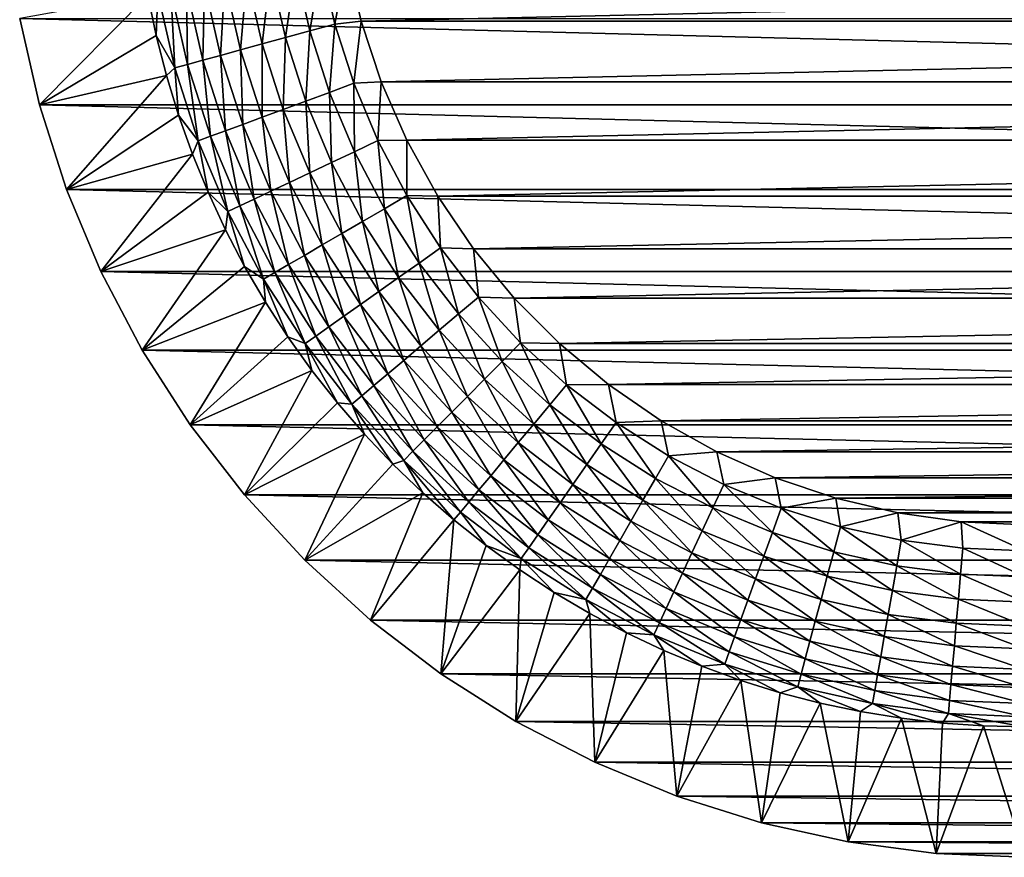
# Model space of a CAD drawing. Extents: x -320 to 320, y -695 to 695.
# Tile 1 of 169: x -259 to -238, y -695 to -678. Entities that reach past the tile are written whole.
import ezdxf

# ---------------------------------------------------------------- set-up
doc = ezdxf.new("R2010")
doc.units = 0
doc.header["$LTSCALE"] = 50.062222
for name, color, linetype in [('1', 7, 'CONTINUOUS'), ('2', 7, 'CONTINUOUS'), ('4', 7, 'CONTINUOUS'), ('68', 7, 'CONTINUOUS')]:
    doc.layers.add(name, color=color, linetype=linetype)

msp = doc.modelspace()

# ---------------------------------------------------------------- linework, layer by layer
at = {"layer": '1', "color": 7, "linetype": 'CONTINUOUS'}
for points in [[(-258.773, -679.59), (-259.188, -677.768), (-188.318, -679.59), (-258.773, -679.59)], [(-188.318, -679.59), (-259.188, -677.768), (-187.904, -677.768), (-188.318, -679.59)], [(-258.202, -681.368), (-258.773, -679.59), (-188.889, -681.368), (-258.202, -681.368)], [(-188.889, -681.368), (-258.773, -679.59), (-188.318, -679.59), (-188.889, -681.368)], [(-257.479, -683.091), (-258.202, -681.368), (-189.612, -683.091), (-257.479, -683.091)], [(-189.612, -683.091), (-258.202, -681.368), (-188.889, -681.368), (-189.612, -683.091)], [(-256.609, -684.744), (-257.479, -683.091), (-190.482, -684.744), (-256.609, -684.744)], [(-190.482, -684.744), (-257.479, -683.091), (-189.612, -683.091), (-190.482, -684.744)], [(-255.599, -686.315), (-256.609, -684.744), (-191.492, -686.315), (-255.599, -686.315)], [(-191.492, -686.315), (-256.609, -684.744), (-190.482, -684.744), (-191.492, -686.315)], [(-254.457, -687.793), (-255.599, -686.315), (-192.635, -687.793), (-254.457, -687.793)], [(-192.635, -687.793), (-255.599, -686.315), (-191.492, -686.315), (-192.635, -687.793)], [(-253.19, -689.166), (-254.457, -687.793), (-193.901, -689.166), (-253.19, -689.166)], [(-193.901, -689.166), (-254.457, -687.793), (-192.635, -687.793), (-193.901, -689.166)], [(-251.809, -690.424), (-253.19, -689.166), (-195.282, -690.424), (-251.809, -690.424)], [(-195.282, -690.424), (-253.19, -689.166), (-193.901, -689.166), (-195.282, -690.424)], [(-250.324, -691.557), (-251.809, -690.424), (-196.767, -691.557), (-250.324, -691.557)], [(-196.767, -691.557), (-251.809, -690.424), (-195.282, -690.424), (-196.767, -691.557)], [(-248.746, -692.557), (-250.324, -691.557), (-198.345, -692.557), (-248.746, -692.557)], [(-198.345, -692.557), (-250.324, -691.557), (-196.767, -691.557), (-198.345, -692.557)], [(-247.087, -693.417), (-248.746, -692.557), (-200.004, -693.417), (-247.087, -693.417)], [(-200.004, -693.417), (-248.746, -692.557), (-198.345, -692.557), (-200.004, -693.417)], [(-245.361, -694.129), (-247.087, -693.417), (-201.731, -694.129), (-245.361, -694.129)], [(-201.731, -694.129), (-247.087, -693.417), (-200.004, -693.417), (-201.731, -694.129)], [(-243.578, -694.688), (-245.361, -694.129), (-203.513, -694.688), (-243.578, -694.688)], [(-203.513, -694.688), (-245.361, -694.129), (-201.731, -694.129), (-203.513, -694.688)], [(-241.754, -695.091), (-243.578, -694.688), (-205.337, -695.091), (-241.754, -695.091)], [(-205.337, -695.091), (-243.578, -694.688), (-203.513, -694.688), (-205.337, -695.091)], [(-239.902, -695.334), (-241.754, -695.091), (-207.189, -695.334), (-239.902, -695.334)], [(-207.189, -695.334), (-241.754, -695.091), (-205.337, -695.091), (-207.189, -695.334)], [(-238.036, -695.415), (-239.902, -695.334), (-209.056, -695.415), (-238.036, -695.415)], [(-209.056, -695.415), (-239.902, -695.334), (-207.189, -695.334), (-209.056, -695.415)]]:
    msp.add_3dface(points, dxfattribs=at)
at = {"layer": '2', "color": 7, "linetype": 'CONTINUOUS'}
for points in [[(-252.002, -677.824, 11), (-194.788, -676.514, 11), (-252.303, -676.514, 11), (-252.002, -677.824, 11)], [(-195.09, -677.824, 11), (-194.788, -676.514, 11), (-252.002, -677.824, 11), (-195.09, -677.824, 11)], [(-251.58, -679.1, 11), (-195.09, -677.824, 11), (-252.002, -677.824, 11), (-251.58, -679.1, 11)], [(-195.512, -679.1, 11), (-195.09, -677.824, 11), (-251.58, -679.1, 11), (-195.512, -679.1, 11)], [(-251.042, -680.331, 11), (-195.512, -679.1, 11), (-251.58, -679.1, 11), (-251.042, -680.331, 11)], [(-196.05, -680.331, 11), (-195.512, -679.1, 11), (-251.042, -680.331, 11), (-196.05, -680.331, 11)], [(-250.392, -681.508, 11), (-196.05, -680.331, 11), (-251.042, -680.331, 11), (-250.392, -681.508, 11)], [(-196.7, -681.508, 11), (-196.05, -680.331, 11), (-250.392, -681.508, 11), (-196.7, -681.508, 11)], [(-249.636, -682.619, 11), (-196.7, -681.508, 11), (-250.392, -681.508, 11), (-249.636, -682.619, 11)], [(-197.455, -682.619, 11), (-196.7, -681.508, 11), (-249.636, -682.619, 11), (-197.455, -682.619, 11)], [(-248.78, -683.656, 11), (-197.455, -682.619, 11), (-249.636, -682.619, 11), (-248.78, -683.656, 11)], [(-198.311, -683.656, 11), (-197.455, -682.619, 11), (-248.78, -683.656, 11), (-198.311, -683.656, 11)], [(-247.832, -684.608, 11), (-198.311, -683.656, 11), (-248.78, -683.656, 11), (-247.832, -684.608, 11)], [(-199.259, -684.608, 11), (-198.311, -683.656, 11), (-247.832, -684.608, 11), (-199.259, -684.608, 11)], [(-246.8, -685.469, 11), (-199.259, -684.608, 11), (-247.832, -684.608, 11), (-246.8, -685.469, 11)], [(-200.291, -685.469, 11), (-199.259, -684.608, 11), (-246.8, -685.469, 11), (-200.291, -685.469, 11)], [(-245.693, -686.231, 11), (-200.291, -685.469, 11), (-246.8, -685.469, 11), (-245.693, -686.231, 11)], [(-201.398, -686.231, 11), (-200.291, -685.469, 11), (-245.693, -686.231, 11), (-201.398, -686.231, 11)], [(-244.52, -686.887, 11), (-201.398, -686.231, 11), (-245.693, -686.231, 11), (-244.52, -686.887, 11)], [(-202.571, -686.887, 11), (-201.398, -686.231, 11), (-244.52, -686.887, 11), (-202.571, -686.887, 11)], [(-243.291, -687.432, 11), (-202.571, -686.887, 11), (-244.52, -686.887, 11), (-243.291, -687.432, 11)], [(-203.8, -687.432, 11), (-202.571, -686.887, 11), (-243.291, -687.432, 11), (-203.8, -687.432, 11)], [(-242.017, -687.86, 11), (-203.8, -687.432, 11), (-243.291, -687.432, 11), (-242.017, -687.86, 11)], [(-205.074, -687.86, 11), (-203.8, -687.432, 11), (-242.017, -687.86, 11), (-205.074, -687.86, 11)], [(-240.709, -688.169, 11), (-205.074, -687.86, 11), (-242.017, -687.86, 11), (-240.709, -688.169, 11)], [(-206.382, -688.169, 11), (-205.074, -687.86, 11), (-240.709, -688.169, 11), (-206.382, -688.169, 11)], [(-239.378, -688.355, 11), (-206.382, -688.169, 11), (-240.709, -688.169, 11), (-239.378, -688.355, 11)], [(-207.713, -688.355, 11), (-206.382, -688.169, 11), (-239.378, -688.355, 11), (-207.713, -688.355, 11)], [(-238.036, -688.418, 11), (-207.713, -688.355, 11), (-239.378, -688.355, 11), (-238.036, -688.418, 11)]]:
    msp.add_3dface(points, dxfattribs=at)
at = {"layer": '4', "color": 7, "linetype": 'CONTINUOUS'}
for points in [[(-259.188, -677.768), (-258.773, -679.59), (-256.489, -677.277, 7.965), (-259.188, -677.768)], [(-256.489, -677.277, 7.965), (-258.773, -679.59), (-256.314, -678.128, 7.965), (-256.489, -677.277, 7.965)], [(-256.314, -678.128, 7.965), (-258.773, -679.59), (-256.099, -678.97, 7.965), (-256.314, -678.128, 7.965)], [(-258.773, -679.59), (-258.202, -681.368), (-256.099, -678.97, 7.965), (-258.773, -679.59)], [(-256.099, -678.97, 7.965), (-258.202, -681.368), (-255.845, -679.802, 7.965), (-256.099, -678.97, 7.965)], [(-255.845, -679.802, 7.965), (-258.202, -681.368), (-255.553, -680.621, 7.965), (-255.845, -679.802, 7.965)], [(-258.202, -681.368), (-257.479, -683.091), (-255.553, -680.621, 7.965), (-258.202, -681.368)], [(-255.553, -680.621, 7.965), (-257.479, -683.091), (-255.224, -681.425, 7.965), (-255.553, -680.621, 7.965)], [(-255.224, -681.425, 7.965), (-257.479, -683.091), (-254.857, -682.214, 7.965), (-255.224, -681.425, 7.965)], [(-257.479, -683.091), (-256.609, -684.744), (-254.857, -682.214, 7.965), (-257.479, -683.091)], [(-254.857, -682.214, 7.965), (-256.609, -684.744), (-254.455, -682.984, 7.965), (-254.857, -682.214, 7.965)], [(-254.455, -682.984, 7.965), (-256.609, -684.744), (-254.017, -683.735, 7.965), (-254.455, -682.984, 7.965)], [(-256.609, -684.744), (-255.599, -686.315), (-254.017, -683.735, 7.965), (-256.609, -684.744)], [(-254.017, -683.735, 7.965), (-255.599, -686.315), (-253.545, -684.465, 7.965), (-254.017, -683.735, 7.965)], [(-253.545, -684.465, 7.965), (-255.599, -686.315), (-253.039, -685.173, 7.965), (-253.545, -684.465, 7.965)], [(-255.599, -686.315), (-254.457, -687.793), (-253.039, -685.173, 7.965), (-255.599, -686.315)], [(-253.039, -685.173, 7.965), (-254.457, -687.793), (-252.501, -685.856, 7.965), (-253.039, -685.173, 7.965)], [(-252.501, -685.856, 7.965), (-254.457, -687.793), (-251.932, -686.513, 7.965), (-252.501, -685.856, 7.965)], [(-254.457, -687.793), (-253.19, -689.166), (-251.932, -686.513, 7.965), (-254.457, -687.793)], [(-251.932, -686.513, 7.965), (-253.19, -689.166), (-251.334, -687.144, 7.965), (-251.932, -686.513, 7.965)], [(-251.334, -687.144, 7.965), (-253.19, -689.166), (-250.706, -687.746, 7.965), (-251.334, -687.144, 7.965)], [(-253.19, -689.166), (-251.809, -690.424), (-250.706, -687.746, 7.965), (-253.19, -689.166)], [(-250.706, -687.746, 7.965), (-251.809, -690.424), (-250.052, -688.318, 7.965), (-250.706, -687.746, 7.965)], [(-251.809, -690.424), (-250.324, -691.557), (-250.052, -688.318, 7.965), (-251.809, -690.424)], [(-250.052, -688.318, 7.965), (-250.324, -691.557), (-249.372, -688.859, 7.965), (-250.052, -688.318, 7.965)], [(-249.372, -688.859, 7.965), (-250.324, -691.557), (-248.667, -689.369, 7.965), (-249.372, -688.859, 7.965)], [(-250.324, -691.557), (-248.746, -692.557), (-248.667, -689.369, 7.965), (-250.324, -691.557)], [(-248.667, -689.369, 7.965), (-248.746, -692.557), (-247.94, -689.845, 7.965), (-248.667, -689.369, 7.965)], [(-247.94, -689.845, 7.965), (-248.746, -692.557), (-247.191, -690.286, 7.965), (-247.94, -689.845, 7.965)], [(-248.746, -692.557), (-247.087, -693.417), (-247.191, -690.286, 7.965), (-248.746, -692.557)], [(-247.191, -690.286, 7.965), (-247.087, -693.417), (-246.422, -690.693, 7.965), (-247.191, -690.286, 7.965)], [(-246.422, -690.693, 7.965), (-247.087, -693.417), (-245.636, -691.064, 7.965), (-246.422, -690.693, 7.965)], [(-247.087, -693.417), (-245.361, -694.129), (-245.636, -691.064, 7.965), (-247.087, -693.417)], [(-245.636, -691.064, 7.965), (-245.361, -694.129), (-244.833, -691.397, 7.965), (-245.636, -691.064, 7.965)], [(-244.833, -691.397, 7.965), (-245.361, -694.129), (-244.016, -691.694, 7.965), (-244.833, -691.397, 7.965)], [(-245.361, -694.129), (-243.578, -694.688), (-244.016, -691.694, 7.965), (-245.361, -694.129)], [(-244.016, -691.694, 7.965), (-243.578, -694.688), (-243.185, -691.952, 7.965), (-244.016, -691.694, 7.965)], [(-243.185, -691.952, 7.965), (-243.578, -694.688), (-242.344, -692.171, 7.965), (-243.185, -691.952, 7.965)], [(-243.578, -694.688), (-241.754, -695.091), (-242.344, -692.171, 7.965), (-243.578, -694.688)], [(-242.344, -692.171, 7.965), (-241.754, -695.091), (-241.494, -692.351, 7.965), (-242.344, -692.171, 7.965)], [(-241.494, -692.351, 7.965), (-241.754, -695.091), (-240.636, -692.491, 7.965), (-241.494, -692.351, 7.965)], [(-241.754, -695.091), (-239.902, -695.334), (-240.636, -692.491, 7.965), (-241.754, -695.091)], [(-240.636, -692.491, 7.965), (-239.902, -695.334), (-239.772, -692.592, 7.965), (-240.636, -692.491, 7.965)], [(-239.772, -692.592, 7.965), (-239.902, -695.334), (-238.905, -692.652, 7.965), (-239.772, -692.592, 7.965)], [(-239.902, -695.334), (-238.036, -695.415), (-238.905, -692.652, 7.965), (-239.902, -695.334)], [(-238.905, -692.652, 7.965), (-238.036, -695.415), (-238.036, -692.672, 7.965), (-238.905, -692.652, 7.965)]]:
    msp.add_3dface(points, dxfattribs=at)
at = {"layer": '68', "color": 7, "linetype": 'CONTINUOUS'}
for points in [[(-253.085, -678.033, 10.863), (-252.846, -676.613, 10.966), (-253.386, -676.711, 10.863), (-253.085, -678.033, 10.863)], [(-252.556, -677.888, 10.966), (-252.846, -676.613, 10.966), (-253.085, -678.033, 10.863), (-252.556, -677.888, 10.966)], [(-252.556, -677.888, 10.966), (-252.303, -676.514, 11), (-252.846, -676.613, 10.966), (-252.556, -677.888, 10.966)], [(-252.002, -677.824, 11), (-252.303, -676.514, 11), (-252.556, -677.888, 10.966), (-252.002, -677.824, 11)], [(-254.086, -678.307, 10.46), (-253.909, -676.806, 10.694), (-254.407, -676.897, 10.46), (-254.086, -678.307, 10.46)], [(-253.598, -678.173, 10.694), (-253.909, -676.806, 10.694), (-254.086, -678.307, 10.46), (-253.598, -678.173, 10.694)], [(-253.598, -678.173, 10.694), (-253.386, -676.711, 10.863), (-253.909, -676.806, 10.694), (-253.598, -678.173, 10.694)], [(-253.085, -678.033, 10.863), (-253.386, -676.711, 10.863), (-253.598, -678.173, 10.694), (-253.085, -678.033, 10.863)], [(-254.961, -678.546, 9.814), (-254.872, -676.982, 10.165), (-255.299, -677.06, 9.814), (-254.961, -678.546, 9.814)], [(-254.543, -678.432, 10.165), (-254.872, -676.982, 10.165), (-254.961, -678.546, 9.814), (-254.543, -678.432, 10.165)], [(-254.543, -678.432, 10.165), (-254.407, -676.897, 10.46), (-254.872, -676.982, 10.165), (-254.543, -678.432, 10.165)], [(-254.086, -678.307, 10.46), (-254.407, -676.897, 10.46), (-254.543, -678.432, 10.165), (-254.086, -678.307, 10.46)], [(-256.489, -677.277, 7.965), (-256.314, -678.128, 7.965), (-256.279, -677.238, 8.48), (-256.489, -677.277, 7.965)], [(-256.314, -678.128, 7.965), (-255.922, -678.809, 8.48), (-256.279, -677.238, 8.48), (-256.314, -678.128, 7.965)], [(-255.922, -678.809, 8.48), (-256.008, -677.189, 8.965), (-256.279, -677.238, 8.48), (-255.922, -678.809, 8.48)], [(-255.656, -678.736, 8.965), (-255.679, -677.129, 9.411), (-256.008, -677.189, 8.965), (-255.656, -678.736, 8.965)], [(-255.656, -678.736, 8.965), (-256.008, -677.189, 8.965), (-255.922, -678.809, 8.48), (-255.656, -678.736, 8.965)], [(-255.334, -678.648, 9.411), (-255.299, -677.06, 9.814), (-255.679, -677.129, 9.411), (-255.334, -678.648, 9.411)], [(-255.334, -678.648, 9.411), (-255.679, -677.129, 9.411), (-255.656, -678.736, 8.965), (-255.334, -678.648, 9.411)], [(-254.961, -678.546, 9.814), (-255.299, -677.06, 9.814), (-255.334, -678.648, 9.411), (-254.961, -678.546, 9.814)], [(-252.156, -679.134, 10.966), (-252.002, -677.824, 11), (-252.556, -677.888, 10.966), (-252.156, -679.134, 10.966)], [(-251.58, -679.1, 11), (-252.002, -677.824, 11), (-252.156, -679.134, 10.966), (-251.58, -679.1, 11)], [(-253.169, -679.508, 10.694), (-253.085, -678.033, 10.863), (-253.598, -678.173, 10.694), (-253.169, -679.508, 10.694)], [(-252.671, -679.324, 10.863), (-253.085, -678.033, 10.863), (-253.169, -679.508, 10.694), (-252.671, -679.324, 10.863)], [(-252.671, -679.324, 10.863), (-252.556, -677.888, 10.966), (-253.085, -678.033, 10.863), (-252.671, -679.324, 10.863)], [(-252.156, -679.134, 10.966), (-252.556, -677.888, 10.966), (-252.671, -679.324, 10.863), (-252.156, -679.134, 10.966)], [(-256.314, -678.128, 7.965), (-256.099, -678.97, 7.965), (-255.922, -678.809, 8.48), (-256.314, -678.128, 7.965)], [(-253.644, -679.684, 10.46), (-253.598, -678.173, 10.694), (-254.086, -678.307, 10.46), (-253.644, -679.684, 10.46)], [(-253.169, -679.508, 10.694), (-253.598, -678.173, 10.694), (-253.644, -679.684, 10.46), (-253.169, -679.508, 10.694)], [(-254.495, -679.998, 9.814), (-254.543, -678.432, 10.165), (-254.961, -678.546, 9.814), (-254.495, -679.998, 9.814)], [(-254.088, -679.848, 10.165), (-254.086, -678.307, 10.46), (-254.543, -678.432, 10.165), (-254.088, -679.848, 10.165)], [(-254.088, -679.848, 10.165), (-254.543, -678.432, 10.165), (-254.495, -679.998, 9.814), (-254.088, -679.848, 10.165)], [(-253.644, -679.684, 10.46), (-254.086, -678.307, 10.46), (-254.088, -679.848, 10.165), (-253.644, -679.684, 10.46)], [(-255.171, -680.248, 8.965), (-255.334, -678.648, 9.411), (-255.656, -678.736, 8.965), (-255.171, -680.248, 8.965)], [(-254.857, -680.132, 9.411), (-254.961, -678.546, 9.814), (-255.334, -678.648, 9.411), (-254.857, -680.132, 9.411)], [(-254.857, -680.132, 9.411), (-255.334, -678.648, 9.411), (-255.171, -680.248, 8.965), (-254.857, -680.132, 9.411)], [(-254.495, -679.998, 9.814), (-254.961, -678.546, 9.814), (-254.857, -680.132, 9.411), (-254.495, -679.998, 9.814)], [(-256.099, -678.97, 7.965), (-255.845, -679.802, 7.965), (-255.922, -678.809, 8.48), (-256.099, -678.97, 7.965)], [(-255.429, -680.343, 8.48), (-255.656, -678.736, 8.965), (-255.922, -678.809, 8.48), (-255.429, -680.343, 8.48)], [(-255.845, -679.802, 7.965), (-255.429, -680.343, 8.48), (-255.922, -678.809, 8.48), (-255.845, -679.802, 7.965)], [(-255.171, -680.248, 8.965), (-255.656, -678.736, 8.965), (-255.429, -680.343, 8.48), (-255.171, -680.248, 8.965)], [(-251.65, -680.34, 10.966), (-251.58, -679.1, 11), (-252.156, -679.134, 10.966), (-251.65, -680.34, 10.966)], [(-251.042, -680.331, 11), (-251.58, -679.1, 11), (-251.65, -680.34, 10.966), (-251.042, -680.331, 11)], [(-252.146, -680.574, 10.863), (-252.156, -679.134, 10.966), (-252.671, -679.324, 10.863), (-252.146, -680.574, 10.863)], [(-251.65, -680.34, 10.966), (-252.156, -679.134, 10.966), (-252.146, -680.574, 10.863), (-251.65, -680.34, 10.966)], [(-253.085, -681.017, 10.46), (-253.169, -679.508, 10.694), (-253.644, -679.684, 10.46), (-253.085, -681.017, 10.46)], [(-252.627, -680.801, 10.694), (-252.671, -679.324, 10.863), (-253.169, -679.508, 10.694), (-252.627, -680.801, 10.694)], [(-252.627, -680.801, 10.694), (-253.169, -679.508, 10.694), (-253.085, -681.017, 10.46), (-252.627, -680.801, 10.694)], [(-252.146, -680.574, 10.863), (-252.671, -679.324, 10.863), (-252.627, -680.801, 10.694), (-252.146, -680.574, 10.863)], [(-253.513, -681.219, 10.165), (-253.644, -679.684, 10.46), (-254.088, -679.848, 10.165), (-253.513, -681.219, 10.165)], [(-253.085, -681.017, 10.46), (-253.644, -679.684, 10.46), (-253.513, -681.219, 10.165), (-253.085, -681.017, 10.46)], [(-255.845, -679.802, 7.965), (-255.553, -680.621, 7.965), (-255.429, -680.343, 8.48), (-255.845, -679.802, 7.965)], [(-253.905, -681.404, 9.814), (-254.088, -679.848, 10.165), (-254.495, -679.998, 9.814), (-253.905, -681.404, 9.814)], [(-253.513, -681.219, 10.165), (-254.088, -679.848, 10.165), (-253.905, -681.404, 9.814), (-253.513, -681.219, 10.165)], [(-254.556, -681.711, 8.965), (-254.857, -680.132, 9.411), (-255.171, -680.248, 8.965), (-254.556, -681.711, 8.965)], [(-254.254, -681.569, 9.411), (-254.495, -679.998, 9.814), (-254.857, -680.132, 9.411), (-254.254, -681.569, 9.411)], [(-254.254, -681.569, 9.411), (-254.857, -680.132, 9.411), (-254.556, -681.711, 8.965), (-254.254, -681.569, 9.411)], [(-253.905, -681.404, 9.814), (-254.495, -679.998, 9.814), (-254.254, -681.569, 9.411), (-253.905, -681.404, 9.814)], [(-255.553, -680.621, 7.965), (-255.224, -681.425, 7.965), (-255.429, -680.343, 8.48), (-255.553, -680.621, 7.965)], [(-254.806, -681.829, 8.48), (-255.171, -680.248, 8.965), (-255.429, -680.343, 8.48), (-254.806, -681.829, 8.48)], [(-255.224, -681.425, 7.965), (-254.806, -681.829, 8.48), (-255.429, -680.343, 8.48), (-255.224, -681.425, 7.965)], [(-254.556, -681.711, 8.965), (-255.171, -680.248, 8.965), (-254.806, -681.829, 8.48), (-254.556, -681.711, 8.965)], [(-251.515, -681.774, 10.863), (-251.65, -680.34, 10.966), (-252.146, -680.574, 10.863), (-251.515, -681.774, 10.863)], [(-251.041, -681.497, 10.966), (-251.042, -680.331, 11), (-251.65, -680.34, 10.966), (-251.041, -681.497, 10.966)], [(-251.041, -681.497, 10.966), (-251.65, -680.34, 10.966), (-251.515, -681.774, 10.863), (-251.041, -681.497, 10.966)], [(-250.392, -681.508, 11), (-251.042, -680.331, 11), (-251.041, -681.497, 10.966), (-250.392, -681.508, 11)], [(-251.974, -682.041, 10.694), (-252.146, -680.574, 10.863), (-252.627, -680.801, 10.694), (-251.974, -682.041, 10.694)], [(-251.515, -681.774, 10.863), (-252.146, -680.574, 10.863), (-251.974, -682.041, 10.694), (-251.515, -681.774, 10.863)], [(-252.411, -682.296, 10.46), (-252.627, -680.801, 10.694), (-253.085, -681.017, 10.46), (-252.411, -682.296, 10.46)], [(-251.974, -682.041, 10.694), (-252.627, -680.801, 10.694), (-252.411, -682.296, 10.46), (-251.974, -682.041, 10.694)], [(-252.82, -682.535, 10.165), (-253.085, -681.017, 10.46), (-253.513, -681.219, 10.165), (-252.82, -682.535, 10.165)], [(-252.411, -682.296, 10.46), (-253.085, -681.017, 10.46), (-252.82, -682.535, 10.165), (-252.411, -682.296, 10.46)], [(-253.195, -682.753, 9.814), (-253.513, -681.219, 10.165), (-253.905, -681.404, 9.814), (-253.195, -682.753, 9.814)], [(-252.82, -682.535, 10.165), (-253.513, -681.219, 10.165), (-253.195, -682.753, 9.814), (-252.82, -682.535, 10.165)], [(-255.224, -681.425, 7.965), (-254.857, -682.214, 7.965), (-254.806, -681.829, 8.48), (-255.224, -681.425, 7.965)], [(-253.817, -683.116, 8.965), (-254.254, -681.569, 9.411), (-254.556, -681.711, 8.965), (-253.817, -683.116, 8.965)], [(-253.529, -682.948, 9.411), (-253.905, -681.404, 9.814), (-254.254, -681.569, 9.411), (-253.529, -682.948, 9.411)], [(-253.529, -682.948, 9.411), (-254.254, -681.569, 9.411), (-253.817, -683.116, 8.965), (-253.529, -682.948, 9.411)], [(-253.195, -682.753, 9.814), (-253.905, -681.404, 9.814), (-253.529, -682.948, 9.411), (-253.195, -682.753, 9.814)], [(-250.782, -682.914, 10.863), (-251.041, -681.497, 10.966), (-251.515, -681.774, 10.863), (-250.782, -682.914, 10.863)], [(-250.334, -682.598, 10.966), (-250.392, -681.508, 11), (-251.041, -681.497, 10.966), (-250.334, -682.598, 10.966)], [(-250.334, -682.598, 10.966), (-251.041, -681.497, 10.966), (-250.782, -682.914, 10.863), (-250.334, -682.598, 10.966)], [(-249.636, -682.619, 11), (-250.392, -681.508, 11), (-250.334, -682.598, 10.966), (-249.636, -682.619, 11)], [(-254.055, -683.255, 8.48), (-254.556, -681.711, 8.965), (-254.806, -681.829, 8.48), (-254.055, -683.255, 8.48)], [(-253.817, -683.116, 8.965), (-254.556, -681.711, 8.965), (-254.055, -683.255, 8.48), (-253.817, -683.116, 8.965)], [(-251.216, -683.22, 10.694), (-251.515, -681.774, 10.863), (-251.974, -682.041, 10.694), (-251.216, -683.22, 10.694)], [(-250.782, -682.914, 10.863), (-251.515, -681.774, 10.863), (-251.216, -683.22, 10.694), (-250.782, -682.914, 10.863)], [(-254.857, -682.214, 7.965), (-254.455, -682.984, 7.965), (-254.806, -681.829, 8.48), (-254.857, -682.214, 7.965)], [(-254.455, -682.984, 7.965), (-254.055, -683.255, 8.48), (-254.806, -681.829, 8.48), (-254.455, -682.984, 7.965)], [(-251.629, -683.512, 10.46), (-251.974, -682.041, 10.694), (-252.411, -682.296, 10.46), (-251.629, -683.512, 10.46)], [(-251.216, -683.22, 10.694), (-251.974, -682.041, 10.694), (-251.629, -683.512, 10.46), (-251.216, -683.22, 10.694)], [(-252.016, -683.786, 10.165), (-252.411, -682.296, 10.46), (-252.82, -682.535, 10.165), (-252.016, -683.786, 10.165)], [(-251.629, -683.512, 10.46), (-252.411, -682.296, 10.46), (-252.016, -683.786, 10.165), (-251.629, -683.512, 10.46)], [(-252.37, -684.035, 9.814), (-252.82, -682.535, 10.165), (-253.195, -682.753, 9.814), (-252.37, -684.035, 9.814)], [(-252.016, -683.786, 10.165), (-252.82, -682.535, 10.165), (-252.37, -684.035, 9.814), (-252.016, -683.786, 10.165)], [(-249.952, -683.986, 10.863), (-250.334, -682.598, 10.966), (-250.782, -682.914, 10.863), (-249.952, -683.986, 10.863)], [(-249.534, -683.632, 10.966), (-249.636, -682.619, 11), (-250.334, -682.598, 10.966), (-249.534, -683.632, 10.966)], [(-249.534, -683.632, 10.966), (-250.334, -682.598, 10.966), (-249.952, -683.986, 10.863), (-249.534, -683.632, 10.966)], [(-248.78, -683.656, 11), (-249.636, -682.619, 11), (-249.534, -683.632, 10.966), (-248.78, -683.656, 11)], [(-252.686, -684.258, 9.411), (-253.195, -682.753, 9.814), (-253.529, -682.948, 9.411), (-252.686, -684.258, 9.411)], [(-252.37, -684.035, 9.814), (-253.195, -682.753, 9.814), (-252.686, -684.258, 9.411), (-252.37, -684.035, 9.814)], [(-254.455, -682.984, 7.965), (-254.017, -683.735, 7.965), (-254.055, -683.255, 8.48), (-254.455, -682.984, 7.965)], [(-252.959, -684.451, 8.965), (-253.529, -682.948, 9.411), (-253.817, -683.116, 8.965), (-252.959, -684.451, 8.965)], [(-252.686, -684.258, 9.411), (-253.529, -682.948, 9.411), (-252.959, -684.451, 8.965), (-252.686, -684.258, 9.411)], [(-250.358, -684.329, 10.694), (-250.782, -682.914, 10.863), (-251.216, -683.22, 10.694), (-250.358, -684.329, 10.694)], [(-249.952, -683.986, 10.863), (-250.782, -682.914, 10.863), (-250.358, -684.329, 10.694), (-249.952, -683.986, 10.863)], [(-253.184, -684.61, 8.48), (-253.817, -683.116, 8.965), (-254.055, -683.255, 8.48), (-253.184, -684.61, 8.48)], [(-254.017, -683.735, 7.965), (-253.545, -684.465, 7.965), (-254.055, -683.255, 8.48), (-254.017, -683.735, 7.965)], [(-253.545, -684.465, 7.965), (-253.184, -684.61, 8.48), (-254.055, -683.255, 8.48), (-253.545, -684.465, 7.965)], [(-252.959, -684.451, 8.965), (-253.817, -683.116, 8.965), (-253.184, -684.61, 8.48), (-252.959, -684.451, 8.965)], [(-250.745, -684.656, 10.46), (-251.216, -683.22, 10.694), (-251.629, -683.512, 10.46), (-250.745, -684.656, 10.46)], [(-250.358, -684.329, 10.694), (-251.216, -683.22, 10.694), (-250.745, -684.656, 10.46), (-250.358, -684.329, 10.694)], [(-251.107, -684.962, 10.165), (-251.629, -683.512, 10.46), (-252.016, -683.786, 10.165), (-251.107, -684.962, 10.165)], [(-250.745, -684.656, 10.46), (-251.629, -683.512, 10.46), (-251.107, -684.962, 10.165), (-250.745, -684.656, 10.46)], [(-249.033, -684.983, 10.863), (-249.534, -683.632, 10.966), (-249.952, -683.986, 10.863), (-249.033, -684.983, 10.863)], [(-248.647, -684.594, 10.966), (-248.78, -683.656, 11), (-249.534, -683.632, 10.966), (-248.647, -684.594, 10.966)], [(-248.647, -684.594, 10.966), (-249.534, -683.632, 10.966), (-249.033, -684.983, 10.863), (-248.647, -684.594, 10.966)], [(-247.832, -684.608, 11), (-248.78, -683.656, 11), (-248.647, -684.594, 10.966), (-247.832, -684.608, 11)], [(-251.438, -685.242, 9.814), (-252.016, -683.786, 10.165), (-252.37, -684.035, 9.814), (-251.438, -685.242, 9.814)], [(-251.107, -684.962, 10.165), (-252.016, -683.786, 10.165), (-251.438, -685.242, 9.814), (-251.107, -684.962, 10.165)], [(-251.733, -685.491, 9.411), (-252.37, -684.035, 9.814), (-252.686, -684.258, 9.411), (-251.733, -685.491, 9.411)], [(-251.438, -685.242, 9.814), (-252.37, -684.035, 9.814), (-251.733, -685.491, 9.411), (-251.438, -685.242, 9.814)], [(-249.408, -685.36, 10.694), (-249.952, -683.986, 10.863), (-250.358, -684.329, 10.694), (-249.408, -685.36, 10.694)], [(-249.033, -684.983, 10.863), (-249.952, -683.986, 10.863), (-249.408, -685.36, 10.694), (-249.033, -684.983, 10.863)], [(-251.988, -685.707, 8.965), (-252.686, -684.258, 9.411), (-252.959, -684.451, 8.965), (-251.988, -685.707, 8.965)], [(-251.733, -685.491, 9.411), (-252.686, -684.258, 9.411), (-251.988, -685.707, 8.965), (-251.733, -685.491, 9.411)], [(-253.545, -684.465, 7.965), (-253.039, -685.173, 7.965), (-253.184, -684.61, 8.48), (-253.545, -684.465, 7.965)], [(-252.199, -685.885, 8.48), (-252.959, -684.451, 8.965), (-253.184, -684.61, 8.48), (-252.199, -685.885, 8.48)], [(-251.988, -685.707, 8.965), (-252.959, -684.451, 8.965), (-252.199, -685.885, 8.48), (-251.988, -685.707, 8.965)], [(-249.765, -685.719, 10.46), (-250.358, -684.329, 10.694), (-250.745, -684.656, 10.46), (-249.765, -685.719, 10.46)], [(-249.408, -685.36, 10.694), (-250.358, -684.329, 10.694), (-249.765, -685.719, 10.46), (-249.408, -685.36, 10.694)], [(-253.039, -685.173, 7.965), (-252.501, -685.856, 7.965), (-253.184, -684.61, 8.48), (-253.039, -685.173, 7.965)], [(-252.501, -685.856, 7.965), (-252.199, -685.885, 8.48), (-253.184, -684.61, 8.48), (-252.501, -685.856, 7.965)], [(-250.098, -686.055, 10.165), (-250.745, -684.656, 10.46), (-251.107, -684.962, 10.165), (-250.098, -686.055, 10.165)], [(-249.765, -685.719, 10.46), (-250.745, -684.656, 10.46), (-250.098, -686.055, 10.165), (-249.765, -685.719, 10.46)], [(-248.031, -685.896, 10.863), (-248.647, -684.594, 10.966), (-249.033, -684.983, 10.863), (-248.031, -685.896, 10.863)], [(-247.68, -685.475, 10.966), (-247.832, -684.608, 11), (-248.647, -684.594, 10.966), (-247.68, -685.475, 10.966)], [(-247.68, -685.475, 10.966), (-248.647, -684.594, 10.966), (-248.031, -685.896, 10.863), (-247.68, -685.475, 10.966)], [(-246.8, -685.469, 11), (-247.832, -684.608, 11), (-247.68, -685.475, 10.966), (-246.8, -685.469, 11)], [(-250.404, -686.362, 9.814), (-251.107, -684.962, 10.165), (-251.438, -685.242, 9.814), (-250.404, -686.362, 9.814)], [(-250.098, -686.055, 10.165), (-251.107, -684.962, 10.165), (-250.404, -686.362, 9.814), (-250.098, -686.055, 10.165)], [(-248.371, -686.304, 10.694), (-249.033, -684.983, 10.863), (-249.408, -685.36, 10.694), (-248.371, -686.304, 10.694)], [(-248.031, -685.896, 10.863), (-249.033, -684.983, 10.863), (-248.371, -686.304, 10.694), (-248.031, -685.896, 10.863)], [(-250.676, -686.636, 9.411), (-251.438, -685.242, 9.814), (-251.733, -685.491, 9.411), (-250.676, -686.636, 9.411)], [(-250.404, -686.362, 9.814), (-251.438, -685.242, 9.814), (-250.676, -686.636, 9.411), (-250.404, -686.362, 9.814)], [(-250.912, -686.873, 8.965), (-251.733, -685.491, 9.411), (-251.988, -685.707, 8.965), (-250.912, -686.873, 8.965)], [(-250.676, -686.636, 9.411), (-251.733, -685.491, 9.411), (-250.912, -686.873, 8.965), (-250.676, -686.636, 9.411)], [(-248.696, -686.692, 10.46), (-249.408, -685.36, 10.694), (-249.765, -685.719, 10.46), (-248.696, -686.692, 10.46)], [(-248.371, -686.304, 10.694), (-249.408, -685.36, 10.694), (-248.696, -686.692, 10.46), (-248.371, -686.304, 10.694)], [(-246.953, -686.718, 10.863), (-247.68, -685.475, 10.966), (-248.031, -685.896, 10.863), (-246.953, -686.718, 10.863)], [(-246.64, -686.268, 10.966), (-246.8, -685.469, 11), (-247.68, -685.475, 10.966), (-246.64, -686.268, 10.966)], [(-246.64, -686.268, 10.966), (-247.68, -685.475, 10.966), (-246.953, -686.718, 10.863), (-246.64, -686.268, 10.966)], [(-245.693, -686.231, 11), (-246.8, -685.469, 11), (-246.64, -686.268, 10.966), (-245.693, -686.231, 11)], [(-251.106, -687.069, 8.48), (-251.988, -685.707, 8.965), (-252.199, -685.885, 8.48), (-251.106, -687.069, 8.48)], [(-250.912, -686.873, 8.965), (-251.988, -685.707, 8.965), (-251.106, -687.069, 8.48), (-250.912, -686.873, 8.965)], [(-248.999, -687.056, 10.165), (-249.765, -685.719, 10.46), (-250.098, -686.055, 10.165), (-248.999, -687.056, 10.165)], [(-248.696, -686.692, 10.46), (-249.765, -685.719, 10.46), (-248.999, -687.056, 10.165), (-248.696, -686.692, 10.46)], [(-252.501, -685.856, 7.965), (-251.932, -686.513, 7.965), (-252.199, -685.885, 8.48), (-252.501, -685.856, 7.965)], [(-251.932, -686.513, 7.965), (-251.334, -687.144, 7.965), (-252.199, -685.885, 8.48), (-251.932, -686.513, 7.965)], [(-251.334, -687.144, 7.965), (-251.106, -687.069, 8.48), (-252.199, -685.885, 8.48), (-251.334, -687.144, 7.965)], [(-247.257, -687.154, 10.694), (-248.031, -685.896, 10.863), (-248.371, -686.304, 10.694), (-247.257, -687.154, 10.694)], [(-246.953, -686.718, 10.863), (-248.031, -685.896, 10.863), (-247.257, -687.154, 10.694), (-246.953, -686.718, 10.863)], [(-249.277, -687.389, 9.814), (-250.098, -686.055, 10.165), (-250.404, -686.362, 9.814), (-249.277, -687.389, 9.814)], [(-248.999, -687.056, 10.165), (-250.098, -686.055, 10.165), (-249.277, -687.389, 9.814), (-248.999, -687.056, 10.165)], [(-249.524, -687.686, 9.411), (-250.404, -686.362, 9.814), (-250.676, -686.636, 9.411), (-249.524, -687.686, 9.411)], [(-249.277, -687.389, 9.814), (-250.404, -686.362, 9.814), (-249.524, -687.686, 9.411), (-249.277, -687.389, 9.814)], [(-247.546, -687.57, 10.46), (-248.371, -686.304, 10.694), (-248.696, -686.692, 10.46), (-247.546, -687.57, 10.46)], [(-247.257, -687.154, 10.694), (-248.371, -686.304, 10.694), (-247.546, -687.57, 10.46), (-247.257, -687.154, 10.694)], [(-245.808, -687.444, 10.863), (-246.64, -686.268, 10.966), (-246.953, -686.718, 10.863), (-245.808, -687.444, 10.863)], [(-245.535, -686.968, 10.966), (-245.693, -686.231, 11), (-246.64, -686.268, 10.966), (-245.535, -686.968, 10.966)], [(-245.535, -686.968, 10.966), (-246.64, -686.268, 10.966), (-245.808, -687.444, 10.863), (-245.535, -686.968, 10.966)], [(-244.52, -686.887, 11), (-245.693, -686.231, 11), (-245.535, -686.968, 10.966), (-244.52, -686.887, 11)], [(-249.738, -687.942, 8.965), (-250.676, -686.636, 9.411), (-250.912, -686.873, 8.965), (-249.738, -687.942, 8.965)], [(-249.524, -687.686, 9.411), (-250.676, -686.636, 9.411), (-249.738, -687.942, 8.965), (-249.524, -687.686, 9.411)], [(-247.817, -687.958, 10.165), (-248.696, -686.692, 10.46), (-248.999, -687.056, 10.165), (-247.817, -687.958, 10.165)], [(-247.546, -687.57, 10.46), (-248.696, -686.692, 10.46), (-247.817, -687.958, 10.165), (-247.546, -687.57, 10.46)], [(-246.073, -687.905, 10.694), (-246.953, -686.718, 10.863), (-247.257, -687.154, 10.694), (-246.073, -687.905, 10.694)], [(-245.808, -687.444, 10.863), (-246.953, -686.718, 10.863), (-246.073, -687.905, 10.694), (-245.808, -687.444, 10.863)], [(-249.915, -688.154, 8.48), (-250.912, -686.873, 8.965), (-251.106, -687.069, 8.48), (-249.915, -688.154, 8.48)], [(-249.738, -687.942, 8.965), (-250.912, -686.873, 8.965), (-249.915, -688.154, 8.48), (-249.738, -687.942, 8.965)], [(-244.605, -688.067, 10.863), (-245.535, -686.968, 10.966), (-245.808, -687.444, 10.863), (-244.605, -688.067, 10.863)], [(-244.374, -687.57, 10.966), (-244.52, -686.887, 11), (-245.535, -686.968, 10.966), (-244.374, -687.57, 10.966)], [(-244.374, -687.57, 10.966), (-245.535, -686.968, 10.966), (-244.605, -688.067, 10.863), (-244.374, -687.57, 10.966)], [(-243.291, -687.432, 11), (-244.52, -686.887, 11), (-244.374, -687.57, 10.966), (-243.291, -687.432, 11)], [(-251.334, -687.144, 7.965), (-250.706, -687.746, 7.965), (-251.106, -687.069, 8.48), (-251.334, -687.144, 7.965)], [(-250.706, -687.746, 7.965), (-250.052, -688.318, 7.965), (-251.106, -687.069, 8.48), (-250.706, -687.746, 7.965)], [(-250.052, -688.318, 7.965), (-249.915, -688.154, 8.48), (-251.106, -687.069, 8.48), (-250.052, -688.318, 7.965)], [(-248.065, -688.314, 9.814), (-248.999, -687.056, 10.165), (-249.277, -687.389, 9.814), (-248.065, -688.314, 9.814)], [(-247.817, -687.958, 10.165), (-248.999, -687.056, 10.165), (-248.065, -688.314, 9.814), (-247.817, -687.958, 10.165)], [(-246.325, -688.344, 10.46), (-247.257, -687.154, 10.694), (-247.546, -687.57, 10.46), (-246.325, -688.344, 10.46)], [(-246.073, -687.905, 10.694), (-247.257, -687.154, 10.694), (-246.325, -688.344, 10.46), (-246.073, -687.905, 10.694)], [(-248.286, -688.631, 9.411), (-249.277, -687.389, 9.814), (-249.524, -687.686, 9.411), (-248.286, -688.631, 9.411)], [(-248.065, -688.314, 9.814), (-249.277, -687.389, 9.814), (-248.286, -688.631, 9.411), (-248.065, -688.314, 9.814)], [(-246.561, -688.754, 10.165), (-247.546, -687.57, 10.46), (-247.817, -687.958, 10.165), (-246.561, -688.754, 10.165)], [(-246.325, -688.344, 10.46), (-247.546, -687.57, 10.46), (-246.561, -688.754, 10.165), (-246.325, -688.344, 10.46)], [(-244.828, -688.549, 10.694), (-245.808, -687.444, 10.863), (-246.073, -687.905, 10.694), (-244.828, -688.549, 10.694)], [(-244.605, -688.067, 10.863), (-245.808, -687.444, 10.863), (-244.828, -688.549, 10.694), (-244.605, -688.067, 10.863)], [(-243.351, -688.584, 10.863), (-244.374, -687.57, 10.966), (-244.605, -688.067, 10.863), (-243.351, -688.584, 10.863)], [(-243.165, -688.069, 10.966), (-243.291, -687.432, 11), (-244.374, -687.57, 10.966), (-243.165, -688.069, 10.966)], [(-243.165, -688.069, 10.966), (-244.374, -687.57, 10.966), (-243.351, -688.584, 10.863), (-243.165, -688.069, 10.966)], [(-242.017, -687.86, 11), (-243.291, -687.432, 11), (-243.165, -688.069, 10.966), (-242.017, -687.86, 11)], [(-248.477, -688.905, 8.965), (-249.524, -687.686, 9.411), (-249.738, -687.942, 8.965), (-248.477, -688.905, 8.965)], [(-248.286, -688.631, 9.411), (-249.524, -687.686, 9.411), (-248.477, -688.905, 8.965), (-248.286, -688.631, 9.411)], [(-248.634, -689.131, 8.48), (-249.738, -687.942, 8.965), (-249.915, -688.154, 8.48), (-248.634, -689.131, 8.48)], [(-248.477, -688.905, 8.965), (-249.738, -687.942, 8.965), (-248.634, -689.131, 8.48), (-248.477, -688.905, 8.965)], [(-246.777, -689.13, 9.814), (-247.817, -687.958, 10.165), (-248.065, -688.314, 9.814), (-246.777, -689.13, 9.814)], [(-246.561, -688.754, 10.165), (-247.817, -687.958, 10.165), (-246.777, -689.13, 9.814), (-246.561, -688.754, 10.165)], [(-245.042, -689.009, 10.46), (-246.073, -687.905, 10.694), (-246.325, -688.344, 10.46), (-245.042, -689.009, 10.46)], [(-244.828, -688.549, 10.694), (-246.073, -687.905, 10.694), (-245.042, -689.009, 10.46), (-244.828, -688.549, 10.694)], [(-241.917, -688.461, 10.966), (-242.017, -687.86, 11), (-243.165, -688.069, 10.966), (-241.917, -688.461, 10.966)], [(-240.709, -688.169, 11), (-242.017, -687.86, 11), (-241.917, -688.461, 10.966), (-240.709, -688.169, 11)], [(-250.052, -688.318, 7.965), (-249.372, -688.859, 7.965), (-249.915, -688.154, 8.48), (-250.052, -688.318, 7.965)], [(-249.372, -688.859, 7.965), (-248.634, -689.131, 8.48), (-249.915, -688.154, 8.48), (-249.372, -688.859, 7.965)], [(-243.532, -689.084, 10.694), (-244.605, -688.067, 10.863), (-244.828, -688.549, 10.694), (-243.532, -689.084, 10.694)], [(-243.351, -688.584, 10.863), (-244.605, -688.067, 10.863), (-243.532, -689.084, 10.694), (-243.351, -688.584, 10.863)], [(-242.058, -688.99, 10.863), (-243.165, -688.069, 10.966), (-243.351, -688.584, 10.863), (-242.058, -688.99, 10.863)], [(-241.917, -688.461, 10.966), (-243.165, -688.069, 10.966), (-242.058, -688.99, 10.863), (-241.917, -688.461, 10.966)], [(-240.639, -688.742, 10.966), (-240.709, -688.169, 11), (-241.917, -688.461, 10.966), (-240.639, -688.742, 10.966)], [(-239.378, -688.355, 11), (-240.709, -688.169, 11), (-240.639, -688.742, 10.966), (-239.378, -688.355, 11)], [(-246.97, -689.465, 9.411), (-248.065, -688.314, 9.814), (-248.286, -688.631, 9.411), (-246.97, -689.465, 9.411)], [(-246.777, -689.13, 9.814), (-248.065, -688.314, 9.814), (-246.97, -689.465, 9.411), (-246.777, -689.13, 9.814)], [(-245.241, -689.438, 10.165), (-246.325, -688.344, 10.46), (-246.561, -688.754, 10.165), (-245.241, -689.438, 10.165)], [(-245.042, -689.009, 10.46), (-246.325, -688.344, 10.46), (-245.241, -689.438, 10.165), (-245.042, -689.009, 10.46)], [(-239.342, -688.913, 10.966), (-239.378, -688.355, 11), (-240.639, -688.742, 10.966), (-239.342, -688.913, 10.966)], [(-238.036, -688.418, 11), (-239.378, -688.355, 11), (-238.036, -688.969, 10.966), (-238.036, -688.418, 11)], [(-238.036, -688.969, 10.966), (-239.378, -688.355, 11), (-239.342, -688.913, 10.966), (-238.036, -688.969, 10.966)], [(-247.136, -689.755, 8.965), (-248.286, -688.631, 9.411), (-248.477, -688.905, 8.965), (-247.136, -689.755, 8.965)], [(-246.97, -689.465, 9.411), (-248.286, -688.631, 9.411), (-247.136, -689.755, 8.965), (-246.97, -689.465, 9.411)], [(-243.705, -689.56, 10.46), (-244.828, -688.549, 10.694), (-245.042, -689.009, 10.46), (-243.705, -689.56, 10.46)], [(-243.532, -689.084, 10.694), (-244.828, -688.549, 10.694), (-243.705, -689.56, 10.46), (-243.532, -689.084, 10.694)], [(-242.195, -689.504, 10.694), (-243.351, -688.584, 10.863), (-243.532, -689.084, 10.694), (-242.195, -689.504, 10.694)], [(-242.058, -688.99, 10.863), (-243.351, -688.584, 10.863), (-242.195, -689.504, 10.694), (-242.058, -688.99, 10.863)], [(-240.734, -689.283, 10.863), (-241.917, -688.461, 10.966), (-242.058, -688.99, 10.863), (-240.734, -689.283, 10.863)], [(-240.639, -688.742, 10.966), (-241.917, -688.461, 10.966), (-240.734, -689.283, 10.863), (-240.639, -688.742, 10.966)], [(-245.423, -689.831, 9.814), (-246.561, -688.754, 10.165), (-246.777, -689.13, 9.814), (-245.423, -689.831, 9.814)], [(-245.241, -689.438, 10.165), (-246.561, -688.754, 10.165), (-245.423, -689.831, 9.814), (-245.241, -689.438, 10.165)], [(-239.39, -689.459, 10.863), (-240.639, -688.742, 10.966), (-240.734, -689.283, 10.863), (-239.39, -689.459, 10.863)], [(-239.342, -688.913, 10.966), (-240.639, -688.742, 10.966), (-239.39, -689.459, 10.863), (-239.342, -688.913, 10.966)], [(-249.372, -688.859, 7.965), (-248.667, -689.369, 7.965), (-248.634, -689.131, 8.48), (-249.372, -688.859, 7.965)], [(-247.273, -689.994, 8.48), (-248.477, -688.905, 8.965), (-248.634, -689.131, 8.48), (-247.273, -689.994, 8.48)], [(-247.136, -689.755, 8.965), (-248.477, -688.905, 8.965), (-247.273, -689.994, 8.48), (-247.136, -689.755, 8.965)], [(-243.866, -690.005, 10.165), (-245.042, -689.009, 10.46), (-245.241, -689.438, 10.165), (-243.866, -690.005, 10.165)], [(-243.705, -689.56, 10.46), (-245.042, -689.009, 10.46), (-243.866, -690.005, 10.165), (-243.705, -689.56, 10.46)], [(-240.826, -689.806, 10.694), (-242.058, -688.99, 10.863), (-242.195, -689.504, 10.694), (-240.826, -689.806, 10.694)], [(-240.734, -689.283, 10.863), (-242.058, -688.99, 10.863), (-240.826, -689.806, 10.694), (-240.734, -689.283, 10.863)], [(-238.036, -689.518, 10.863), (-239.342, -688.913, 10.966), (-239.39, -689.459, 10.863), (-238.036, -689.518, 10.863)], [(-238.036, -689.518, 10.863), (-238.036, -688.969, 10.966), (-239.342, -688.913, 10.966), (-238.036, -689.518, 10.863)], [(-248.667, -689.369, 7.965), (-247.94, -689.845, 7.965), (-248.634, -689.131, 8.48), (-248.667, -689.369, 7.965)], [(-247.94, -689.845, 7.965), (-247.273, -689.994, 8.48), (-248.634, -689.131, 8.48), (-247.94, -689.845, 7.965)], [(-245.586, -690.182, 9.411), (-246.777, -689.13, 9.814), (-246.97, -689.465, 9.411), (-245.586, -690.182, 9.411)], [(-245.423, -689.831, 9.814), (-246.777, -689.13, 9.814), (-245.586, -690.182, 9.411), (-245.423, -689.831, 9.814)], [(-242.325, -689.993, 10.46), (-243.532, -689.084, 10.694), (-243.705, -689.56, 10.46), (-242.325, -689.993, 10.46)], [(-242.195, -689.504, 10.694), (-243.532, -689.084, 10.694), (-242.325, -689.993, 10.46), (-242.195, -689.504, 10.694)], [(-245.727, -690.485, 8.965), (-246.97, -689.465, 9.411), (-247.136, -689.755, 8.965), (-245.727, -690.485, 8.965)], [(-245.586, -690.182, 9.411), (-246.97, -689.465, 9.411), (-245.727, -690.485, 8.965), (-245.586, -690.182, 9.411)], [(-244.014, -690.413, 9.814), (-245.241, -689.438, 10.165), (-245.423, -689.831, 9.814), (-244.014, -690.413, 9.814)], [(-243.866, -690.005, 10.165), (-245.241, -689.438, 10.165), (-244.014, -690.413, 9.814), (-243.866, -690.005, 10.165)], [(-239.436, -689.988, 10.694), (-240.734, -689.283, 10.863), (-240.826, -689.806, 10.694), (-239.436, -689.988, 10.694)], [(-239.39, -689.459, 10.863), (-240.734, -689.283, 10.863), (-239.436, -689.988, 10.694), (-239.39, -689.459, 10.863)], [(-238.036, -690.049, 10.694), (-239.39, -689.459, 10.863), (-239.436, -689.988, 10.694), (-238.036, -690.049, 10.694)], [(-238.036, -690.049, 10.694), (-238.036, -689.518, 10.863), (-239.39, -689.459, 10.863), (-238.036, -690.049, 10.694)], [(-242.448, -690.45, 10.165), (-243.705, -689.56, 10.46), (-243.866, -690.005, 10.165), (-242.448, -690.45, 10.165)], [(-242.325, -689.993, 10.46), (-243.705, -689.56, 10.46), (-242.448, -690.45, 10.165), (-242.325, -689.993, 10.46)], [(-240.914, -690.305, 10.46), (-242.195, -689.504, 10.694), (-242.325, -689.993, 10.46), (-240.914, -690.305, 10.46)], [(-240.826, -689.806, 10.694), (-242.195, -689.504, 10.694), (-240.914, -690.305, 10.46), (-240.826, -689.806, 10.694)], [(-247.94, -689.845, 7.965), (-247.191, -690.286, 7.965), (-247.273, -689.994, 8.48), (-247.94, -689.845, 7.965)], [(-245.843, -690.735, 8.48), (-247.136, -689.755, 8.965), (-247.273, -689.994, 8.48), (-245.843, -690.735, 8.48)], [(-245.727, -690.485, 8.965), (-247.136, -689.755, 8.965), (-245.843, -690.735, 8.48), (-245.727, -690.485, 8.965)], [(-244.146, -690.776, 9.411), (-245.423, -689.831, 9.814), (-245.586, -690.182, 9.411), (-244.146, -690.776, 9.411)], [(-244.014, -690.413, 9.814), (-245.423, -689.831, 9.814), (-244.146, -690.776, 9.411), (-244.014, -690.413, 9.814)], [(-239.48, -690.493, 10.46), (-240.826, -689.806, 10.694), (-240.914, -690.305, 10.46), (-239.48, -690.493, 10.46)], [(-239.436, -689.988, 10.694), (-240.826, -689.806, 10.694), (-239.48, -690.493, 10.46), (-239.436, -689.988, 10.694)], [(-247.191, -690.286, 7.965), (-246.422, -690.693, 7.965), (-247.273, -689.994, 8.48), (-247.191, -690.286, 7.965)], [(-246.422, -690.693, 7.965), (-245.843, -690.735, 8.48), (-247.273, -689.994, 8.48), (-246.422, -690.693, 7.965)], [(-242.559, -690.869, 9.814), (-243.866, -690.005, 10.165), (-244.014, -690.413, 9.814), (-242.559, -690.869, 9.814)], [(-242.448, -690.45, 10.165), (-243.866, -690.005, 10.165), (-242.559, -690.869, 9.814), (-242.448, -690.45, 10.165)], [(-240.996, -690.771, 10.165), (-242.325, -689.993, 10.46), (-242.448, -690.45, 10.165), (-240.996, -690.771, 10.165)], [(-240.914, -690.305, 10.46), (-242.325, -689.993, 10.46), (-240.996, -690.771, 10.165), (-240.914, -690.305, 10.46)], [(-238.036, -690.555, 10.46), (-239.436, -689.988, 10.694), (-239.48, -690.493, 10.46), (-238.036, -690.555, 10.46)], [(-238.036, -690.555, 10.46), (-238.036, -690.049, 10.694), (-239.436, -689.988, 10.694), (-238.036, -690.555, 10.46)], [(-244.259, -691.09, 8.965), (-245.586, -690.182, 9.411), (-245.727, -690.485, 8.965), (-244.259, -691.09, 8.965)], [(-244.146, -690.776, 9.411), (-245.586, -690.182, 9.411), (-244.259, -691.09, 8.965), (-244.146, -690.776, 9.411)], [(-244.353, -691.349, 8.48), (-245.727, -690.485, 8.965), (-245.843, -690.735, 8.48), (-244.353, -691.349, 8.48)], [(-244.259, -691.09, 8.965), (-245.727, -690.485, 8.965), (-244.353, -691.349, 8.48), (-244.259, -691.09, 8.965)], [(-242.659, -691.243, 9.411), (-244.014, -690.413, 9.814), (-244.146, -690.776, 9.411), (-242.659, -691.243, 9.411)], [(-242.559, -690.869, 9.814), (-244.014, -690.413, 9.814), (-242.659, -691.243, 9.411), (-242.559, -690.869, 9.814)], [(-241.07, -691.198, 9.814), (-242.448, -690.45, 10.165), (-242.559, -690.869, 9.814), (-241.07, -691.198, 9.814)], [(-240.996, -690.771, 10.165), (-242.448, -690.45, 10.165), (-241.07, -691.198, 9.814), (-240.996, -690.771, 10.165)], [(-239.521, -690.964, 10.165), (-240.914, -690.305, 10.46), (-240.996, -690.771, 10.165), (-239.521, -690.964, 10.165)], [(-239.48, -690.493, 10.46), (-240.914, -690.305, 10.46), (-239.521, -690.964, 10.165), (-239.48, -690.493, 10.46)], [(-238.036, -691.029, 10.165), (-239.48, -690.493, 10.46), (-239.521, -690.964, 10.165), (-238.036, -691.029, 10.165)], [(-238.036, -691.029, 10.165), (-238.036, -690.555, 10.46), (-239.48, -690.493, 10.46), (-238.036, -691.029, 10.165)], [(-246.422, -690.693, 7.965), (-245.636, -691.064, 7.965), (-245.843, -690.735, 8.48), (-246.422, -690.693, 7.965)], [(-245.636, -691.064, 7.965), (-244.833, -691.397, 7.965), (-245.843, -690.735, 8.48), (-245.636, -691.064, 7.965)], [(-244.833, -691.397, 7.965), (-244.353, -691.349, 8.48), (-245.843, -690.735, 8.48), (-244.833, -691.397, 7.965)], [(-242.745, -691.565, 8.965), (-244.146, -690.776, 9.411), (-244.259, -691.09, 8.965), (-242.745, -691.565, 8.965)], [(-242.659, -691.243, 9.411), (-244.146, -690.776, 9.411), (-242.745, -691.565, 8.965), (-242.659, -691.243, 9.411)], [(-241.137, -691.579, 9.411), (-242.559, -690.869, 9.814), (-242.659, -691.243, 9.411), (-241.137, -691.579, 9.411)], [(-241.07, -691.198, 9.814), (-242.559, -690.869, 9.814), (-241.137, -691.579, 9.411), (-241.07, -691.198, 9.814)], [(-239.559, -691.396, 9.814), (-240.996, -690.771, 10.165), (-241.07, -691.198, 9.814), (-239.559, -691.396, 9.814)], [(-239.521, -690.964, 10.165), (-240.996, -690.771, 10.165), (-239.559, -691.396, 9.814), (-239.521, -690.964, 10.165)], [(-242.816, -691.832, 8.48), (-244.259, -691.09, 8.965), (-244.353, -691.349, 8.48), (-242.816, -691.832, 8.48)], [(-242.745, -691.565, 8.965), (-244.259, -691.09, 8.965), (-242.816, -691.832, 8.48), (-242.745, -691.565, 8.965)], [(-238.036, -691.462, 9.814), (-239.521, -690.964, 10.165), (-239.559, -691.396, 9.814), (-238.036, -691.462, 9.814)], [(-238.036, -691.462, 9.814), (-238.036, -691.029, 10.165), (-239.521, -690.964, 10.165), (-238.036, -691.462, 9.814)], [(-241.195, -691.907, 8.965), (-242.659, -691.243, 9.411), (-242.745, -691.565, 8.965), (-241.195, -691.907, 8.965)], [(-241.137, -691.579, 9.411), (-242.659, -691.243, 9.411), (-241.195, -691.907, 8.965), (-241.137, -691.579, 9.411)], [(-239.592, -691.781, 9.411), (-241.07, -691.198, 9.814), (-241.137, -691.579, 9.411), (-239.592, -691.781, 9.411)], [(-239.559, -691.396, 9.814), (-241.07, -691.198, 9.814), (-239.592, -691.781, 9.411), (-239.559, -691.396, 9.814)], [(-244.833, -691.397, 7.965), (-244.016, -691.694, 7.965), (-244.353, -691.349, 8.48), (-244.833, -691.397, 7.965)], [(-244.016, -691.694, 7.965), (-243.185, -691.952, 7.965), (-244.353, -691.349, 8.48), (-244.016, -691.694, 7.965)], [(-243.185, -691.952, 7.965), (-242.816, -691.832, 8.48), (-244.353, -691.349, 8.48), (-243.185, -691.952, 7.965)], [(-238.036, -691.849, 9.411), (-239.559, -691.396, 9.814), (-239.592, -691.781, 9.411), (-238.036, -691.849, 9.411)], [(-238.036, -691.849, 9.411), (-238.036, -691.462, 9.814), (-239.559, -691.396, 9.814), (-238.036, -691.849, 9.411)], [(-241.243, -692.179, 8.48), (-242.745, -691.565, 8.965), (-242.816, -691.832, 8.48), (-241.243, -692.179, 8.48)], [(-241.195, -691.907, 8.965), (-242.745, -691.565, 8.965), (-241.243, -692.179, 8.48), (-241.195, -691.907, 8.965)], [(-239.621, -692.114, 8.965), (-241.137, -691.579, 9.411), (-241.195, -691.907, 8.965), (-239.621, -692.114, 8.965)], [(-239.592, -691.781, 9.411), (-241.137, -691.579, 9.411), (-239.621, -692.114, 8.965), (-239.592, -691.781, 9.411)], [(-243.185, -691.952, 7.965), (-242.344, -692.171, 7.965), (-242.816, -691.832, 8.48), (-243.185, -691.952, 7.965)], [(-242.344, -692.171, 7.965), (-241.494, -692.351, 7.965), (-242.816, -691.832, 8.48), (-242.344, -692.171, 7.965)], [(-241.494, -692.351, 7.965), (-241.243, -692.179, 8.48), (-242.816, -691.832, 8.48), (-241.494, -692.351, 7.965)], [(-239.645, -692.389, 8.48), (-241.195, -691.907, 8.965), (-241.243, -692.179, 8.48), (-239.645, -692.389, 8.48)], [(-239.621, -692.114, 8.965), (-241.195, -691.907, 8.965), (-239.645, -692.389, 8.48), (-239.621, -692.114, 8.965)], [(-238.036, -692.183, 8.965), (-239.592, -691.781, 9.411), (-239.621, -692.114, 8.965), (-238.036, -692.183, 8.965)], [(-238.036, -692.183, 8.965), (-238.036, -691.849, 9.411), (-239.592, -691.781, 9.411), (-238.036, -692.183, 8.965)], [(-238.036, -692.459, 8.48), (-239.621, -692.114, 8.965), (-239.645, -692.389, 8.48), (-238.036, -692.459, 8.48)], [(-238.036, -692.459, 8.48), (-238.036, -692.183, 8.965), (-239.621, -692.114, 8.965), (-238.036, -692.459, 8.48)], [(-241.494, -692.351, 7.965), (-240.636, -692.491, 7.965), (-241.243, -692.179, 8.48), (-241.494, -692.351, 7.965)], [(-240.636, -692.491, 7.965), (-239.772, -692.592, 7.965), (-241.243, -692.179, 8.48), (-240.636, -692.491, 7.965)], [(-239.772, -692.592, 7.965), (-239.645, -692.389, 8.48), (-241.243, -692.179, 8.48), (-239.772, -692.592, 7.965)], [(-239.772, -692.592, 7.965), (-238.905, -692.652, 7.965), (-239.645, -692.389, 8.48), (-239.772, -692.592, 7.965)], [(-238.905, -692.652, 7.965), (-238.036, -692.672, 7.965), (-239.645, -692.389, 8.48), (-238.905, -692.652, 7.965)], [(-238.036, -692.672, 7.965), (-238.036, -692.459, 8.48), (-239.645, -692.389, 8.48), (-238.036, -692.672, 7.965)]]:
    msp.add_3dface(points, dxfattribs=at)

doc.saveas('drawing.dxf')
